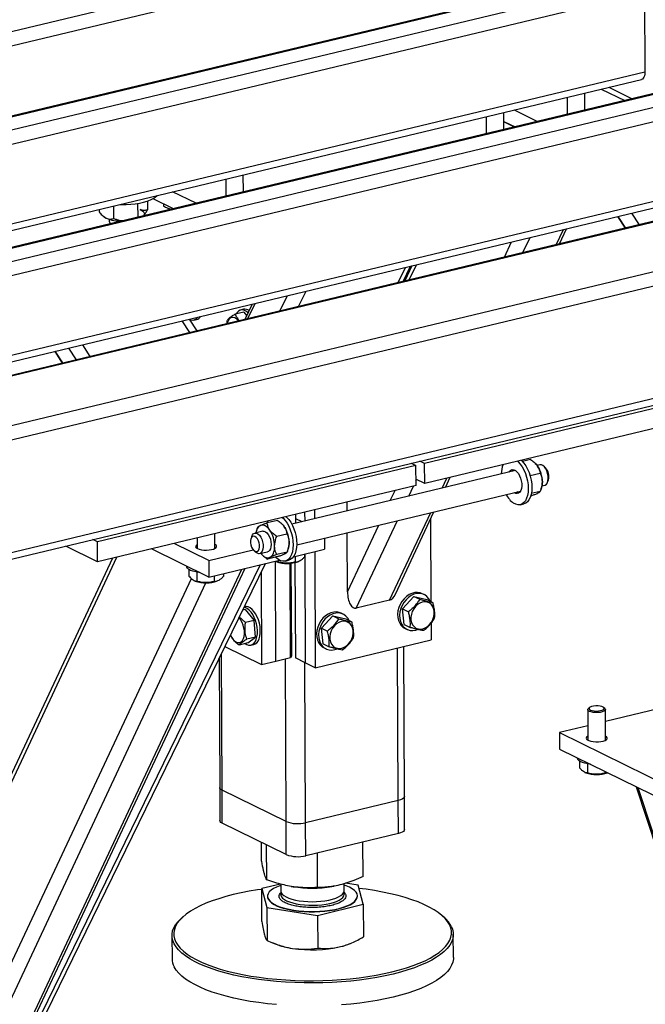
# Model space of a CAD drawing. Header units: millimetres. Extents: x 5 to 589, y 5 to 415.
# Tile 76 of 115: x 454 to 464, y 287 to 303. Entities that reach past the tile are written whole.
import ezdxf

# ---------------------------------------------------------------- set-up
doc = ezdxf.new("R2010")
doc.units = ezdxf.units.MM
doc.layers.add('TRAIT-FORT', color=4, linetype='Continuous', lineweight=25)

msp = doc.modelspace()

# ---------------------------------------------------------------- linework, layer by layer
at = {"layer": 'TRAIT-FORT', "color": 4, "linetype": 'Continuous', "lineweight": 25}
for p, q in [((461.95244, 304.71322), (441.49633, 299.80937)), ((462.05055, 304.5043), (441.71476, 299.6293)), ((463.81229, 303.78671), (443.35617, 298.88285)), ((463.85153, 303.78112), (443.39541, 298.87727)), ((464.1437, 303.63772), (443.68758, 298.73387)), ((464.2418, 303.4288), (443.90601, 298.55379)), ((464.2418, 303.4288), (464.24756, 302.13985)), ((466.73395, 302.3527), (446.27784, 297.44885)), ((466.7732, 302.34712), (446.31708, 297.44326)), ((464.24756, 302.13985), (445.67227, 297.68688)), ((467.06537, 302.20372), (446.60925, 297.29986)), ((445.81619, 297.61625), (464.19014, 302.02095)), ((467.16347, 301.9948), (446.82768, 297.11979)), ((463.27063, 301.52246), (463.26939, 301.80022)), ((463.53762, 301.86452), (463.91824, 301.6777)), ((463.65794, 301.89337), (464.03857, 301.70655)), ((462.98398, 301.7318), (462.98522, 301.45404)), ((461.95392, 301.20681), (461.95268, 301.48457)), ((462.12208, 301.52518), (462.50271, 301.33836)), ((461.66727, 301.41615), (461.66851, 301.13839)), ((461.95332, 301.34007), (462.13594, 301.25044)), ((462.1265, 301.24818), (461.95335, 301.33316)), ((461.97277, 301.33052), (461.97281, 301.32362)), ((469.75479, 300.98676), (449.01652, 296.01527)), ((469.65861, 300.9787), (449.03421, 296.03451)), ((472.4574, 300.82832), (448.52139, 295.09025)), ((472.69658, 300.65322), (448.47842, 294.84751)), ((467.16923, 300.70585), (448.59394, 296.25288)), ((448.73786, 296.18224), (467.11181, 300.58694)), ((457.72162, 300.19222), (457.72038, 300.46998)), ((457.43497, 300.40156), (457.43621, 300.1238)), ((456.95369, 300.00812), (456.57306, 300.19494)), ((456.00399, 300.00772), (456.00501, 299.7807)), ((456.16297, 300.04491), (456.1636, 299.90202)), ((456.58692, 299.9202), (456.25412, 300.08354)), ((456.42376, 300.00028), (456.42393, 299.96221)), ((455.37655, 299.90811), (455.37673, 299.86883)), ((455.61068, 299.96423), (455.61158, 299.76091)), ((456.47374, 299.93838), (456.49368, 299.93008)), ((464.15645, 299.6597), (464.0337, 299.84905)), ((455.43957, 299.80166), (455.45117, 299.7916)), ((455.54221, 299.74728), (455.54235, 299.7164)), ((455.5581, 299.6881), (455.57123, 299.67671)), ((463.8038, 299.79393), (463.92655, 299.60458)), ((463.93615, 299.60688), (463.8134, 299.79623)), ((462.80594, 299.33594), (462.92145, 299.58241)), ((462.85927, 299.34873), (462.97478, 299.59519)), ((461.96411, 299.13414), (462.07962, 299.3806)), ((462.26515, 299.2063), (462.38066, 299.45277)), ((460.23676, 298.72005), (460.35756, 298.96778)), ((460.31606, 298.73906), (460.43686, 298.98679)), ((460.46111, 298.9926), (460.3456, 298.74614)), ((460.41781, 298.76345), (460.53332, 299.00991)), ((460.44905, 298.96687), (460.43137, 298.97555)), ((472.70474, 298.82721), (448.48658, 293.0215)), ((460.39728, 298.8564), (460.3701, 298.84988)), ((448.51329, 292.92277), (472.56317, 298.68814)), ((458.62031, 298.33254), (458.74111, 298.58027)), ((457.79251, 298.1341), (457.9133, 298.38183)), ((458.31642, 298.25969), (458.43721, 298.50742)), ((457.72996, 298.24012), (457.58899, 298.20632)), ((457.72456, 298.28582), (457.67753, 298.27454)), ((457.72996, 298.24012), (457.77507, 298.18661)), ((457.86456, 298.37014), (457.74376, 298.12241)), ((456.85021, 297.9082), (456.72746, 298.09755)), ((456.96956, 297.93681), (456.84681, 298.12616)), ((456.9151, 298.10943), (456.96213, 298.1207)), ((454.65641, 297.60107), (454.77916, 297.41172)), ((454.78876, 297.41402), (454.66601, 297.60337)), ((455.00906, 297.46683), (454.88631, 297.65618)), ((455.23375, 297.5207), (455.111, 297.71005)), ((465.83973, 297.0202), (460.66692, 295.78015)), ((465.84117, 296.69797), (460.66836, 295.45791)), ((460.66692, 295.78015), (460.59005, 295.81787)), ((462.38989, 295.84304), (462.25743, 295.81128)), ((460.52584, 295.74633), (455.35303, 294.50627)), ((462.14526, 295.66579), (458.50885, 294.79406)), ((460.44898, 295.78405), (460.52584, 295.74633)), ((460.52728, 295.42409), (460.52584, 295.74633)), ((460.66836, 295.45791), (460.66692, 295.78015)), ((462.46513, 295.78305), (462.45865, 295.78913)), ((462.53863, 295.7601), (462.49482, 295.74959)), ((462.63251, 295.70904), (462.60346, 295.73632)), ((460.66836, 295.45791), (460.52682, 295.52738)), ((460.52695, 295.49751), (460.53831, 295.52174)), ((460.95177, 295.37968), (461.02894, 295.54435)), ((461.00509, 295.39247), (461.08226, 295.55714)), ((462.54475, 295.62007), (462.38181, 295.58101)), ((462.66556, 295.47727), (462.67908, 295.51476)), ((460.52728, 295.42409), (455.35447, 294.18404)), ((460.10993, 295.17788), (460.18711, 295.34254)), ((460.41097, 295.25004), (460.48815, 295.41471)), ((462.55282, 295.34343), (462.56345, 295.3729)), ((462.57475, 295.41618), (462.61856, 295.42669)), ((458.58878, 294.46065), (462.22518, 295.33238)), ((462.12184, 295.3045), (462.11844, 295.3068)), ((462.18063, 295.31859), (462.17722, 295.32089)), ((462.20595, 295.30684), (462.18063, 295.31859)), ((462.39252, 295.2539), (462.39113, 295.25357)), ((462.54606, 295.3255), (462.40047, 295.2906)), ((458.8795, 295.02908), (458.88016, 294.88307)), ((459.40919, 295.00989), (459.40854, 295.1559)), ((462.22177, 295.11121), (462.28055, 295.1253)), ((458.57578, 294.8101), (458.57513, 294.95611)), ((458.67605, 294.83414), (458.57545, 294.88351)), ((458.71772, 294.99029), (458.71837, 294.84428)), ((460.09828, 293.55859), (460.76561, 294.98249)), ((460.19126, 293.65599), (460.81894, 294.99527)), ((460.76322, 294.8764), (460.7692, 293.53786)), ((457.94884, 294.72731), (457.9382, 294.69784)), ((457.94853, 294.72561), (457.95559, 294.74523)), ((458.27515, 294.85663), (458.10914, 294.81683)), ((458.35039, 294.79665), (458.34392, 294.80272)), ((459.41507, 293.69524), (459.92378, 294.78068)), ((459.55748, 293.42895), (460.22482, 294.85285)), ((455.35303, 294.50627), (455.27617, 294.544)), ((456.973, 294.57204), (456.97378, 294.39855)), ((457.25949, 294.39983), (457.25841, 294.64046)), ((457.85961, 294.5991), (457.84608, 294.56161)), ((458.03593, 294.68068), (457.90661, 294.64968)), ((458.43001, 294.63366), (458.26399, 294.59386)), ((459.04037, 294.5689), (459.04119, 294.38698)), ((459.41507, 293.69524), (459.41077, 294.6577)), ((455.35447, 294.18404), (454.83604, 294.43849)), ((455.35447, 294.18404), (455.35303, 294.50627)), ((457.16016, 293.93605), (456.22818, 294.39349)), ((457.15897, 294.20458), (456.59495, 294.48141)), ((457.15897, 294.20458), (457.88263, 294.37806)), ((458.43808, 294.35702), (458.44872, 294.38649)), ((458.53666, 294.26603), (459.04119, 294.38698)), ((450.4499, 283.12597), (455.66766, 294.25912)), ((455.59545, 294.24181), (450.49666, 283.3625)), ((457.89266, 294.36733), (457.92171, 294.34005)), ((457.98654, 294.31627), (458.11586, 294.34727)), ((458.03653, 294.28768), (458.04301, 294.2816)), ((458.27778, 294.26749), (458.11177, 294.22769)), ((458.43133, 294.33909), (458.26531, 294.2993)), ((458.56454, 294.27272), (458.56496, 294.17955)), ((458.71531, 294.30886), (458.71553, 294.26094)), ((458.72076, 294.31016), (458.72865, 292.54238)), ((458.88254, 294.34895), (458.89097, 292.46272)), ((451.14607, 280.08833), (457.6963, 294.06458)), ((451.23905, 280.18573), (457.74963, 294.07736)), ((451.97156, 281.62585), (458.08182, 294.157)), ((452.22228, 282.28366), (458.00253, 294.13799)), ((456.80363, 294.11104), (456.80365, 294.10791)), ((456.838, 294.05941), (456.83848, 293.95135)), ((457.15897, 294.20458), (457.16016, 293.93605)), ((457.16016, 293.93605), (458.30667, 294.2109)), ((458.24305, 294.19217), (458.25643, 294.1866)), ((458.25172, 292.57034), (458.24448, 294.19157)), ((458.28469, 294.20563), (458.28479, 294.18258)), ((458.40094, 294.19526), (458.45972, 294.20935)), ((458.48685, 292.62671), (458.48, 294.15985)), ((458.49468, 294.16107), (458.50141, 292.65392)), ((458.55942, 294.17102), (458.56634, 292.62205)), ((458.61498, 294.1882), (458.62617, 294.19298)), ((450.46286, 280.22497), (456.8772, 293.91126)), ((456.96742, 294.01449), (456.96808, 293.86693)), ((457.24782, 293.95707), (457.24824, 293.8639)), ((457.3986, 293.99321), (457.39881, 293.94529)), ((458.00991, 294.00953), (458.01659, 292.51398)), ((450.60527, 279.95868), (457.11221, 293.84255)), ((456.92634, 293.87652), (456.93971, 293.87095)), ((457.29827, 293.87255), (457.30946, 293.87733)), ((460.49023, 293.62185), (460.30686, 293.41876)), ((460.49023, 293.62185), (460.58755, 293.57408)), ((460.49023, 293.62185), (460.70327, 293.57022)), ((460.65838, 293.64927), (460.62591, 293.6652)), ((457.74615, 293.45227), (457.73714, 293.45011)), ((460.09828, 293.55859), (459.55748, 293.42895)), ((460.30686, 293.41876), (460.40418, 293.37099)), ((460.33653, 293.16405), (460.30686, 293.41876)), ((460.70327, 293.57022), (460.80059, 293.52246)), ((457.75155, 293.40657), (457.71119, 293.39689)), ((457.75155, 293.40657), (457.89876, 293.23196)), ((459.17352, 293.3062), (458.99015, 293.10311)), ((459.17352, 293.3062), (459.27083, 293.25843)), ((459.17352, 293.3062), (459.38656, 293.25457)), ((459.34166, 293.33362), (459.3092, 293.34955)), ((457.89876, 293.23196), (457.75779, 293.19816)), ((457.9196, 292.96076), (457.89876, 293.23196)), ((458.99015, 293.10311), (459.08746, 293.05534)), ((459.01982, 292.8484), (458.99015, 293.10311)), ((459.38656, 293.25457), (459.48387, 293.20681)), ((460.33653, 293.16405), (460.43385, 293.11628)), ((460.34896, 293.10093), (460.38143, 293.085)), ((460.77078, 293.18431), (460.77199, 292.91365)), ((457.9196, 292.96076), (457.77863, 292.92696)), ((457.79323, 292.86417), (457.9196, 292.96076)), ((457.42279, 292.80543), (458.01659, 292.51398)), ((457.79323, 292.86417), (457.65227, 292.83037)), ((457.84566, 292.82974), (457.89268, 292.84101)), ((458.89097, 292.46272), (460.77199, 292.91365)), ((459.01982, 292.8484), (459.11713, 292.80063)), ((459.03225, 292.78528), (459.06471, 292.76935)), ((460.23903, 290.30481), (460.22796, 292.78323)), ((460.33775, 290.36956), (460.32686, 292.80694)), ((457.37744, 290.47257), (457.36753, 292.6921)), ((458.25172, 292.57034), (458.48685, 292.62671)), ((458.50141, 292.65392), (458.48685, 292.62671)), ((458.72865, 292.54238), (458.56634, 292.62205)), ((457.32762, 292.61026), (457.33698, 290.51665)), ((458.01659, 292.51398), (458.25172, 292.57034)), ((458.41626, 289.96271), (458.40445, 292.60696)), ((458.73421, 289.94406), (458.72259, 292.54536)), ((458.89097, 292.46272), (458.72865, 292.54238)), ((464.63595, 291.83492), (463.60465, 291.58769)), ((463.31807, 291.7805), (463.32029, 291.28358)), ((463.34632, 291.81467), (463.32776, 291.79827)), ((463.59394, 291.79946), (463.57523, 291.81569)), ((463.606, 291.28485), (463.60378, 291.78177)), ((463.31924, 291.51927), (462.85622, 291.40827)), ((462.85622, 291.40827), (466.42715, 289.6556)), ((462.85622, 291.40827), (462.85742, 291.13974)), ((462.85742, 291.13974), (466.42835, 289.38707)), ((463.15015, 290.99607), (463.15016, 290.99294)), ((463.18452, 290.94444), (463.185, 290.83638)), ((463.31393, 290.89952), (463.31459, 290.75195)), ((463.27285, 290.76154), (463.28623, 290.75597)), ((463.59462, 290.77791), (463.59475, 290.74892)), ((457.33698, 290.51665), (457.33938, 289.97958)), ((458.41626, 289.96271), (457.37744, 290.47257)), ((457.37984, 289.93551), (457.37744, 290.47257)), ((464.10592, 290.52696), (465.68949, 285.68903)), ((465.72313, 285.67252), (464.13956, 290.51045)), ((460.23903, 290.30481), (458.73421, 289.94406)), ((460.24143, 289.76775), (460.23903, 290.30481)), ((460.34015, 289.8325), (460.33775, 290.36956)), ((458.41866, 289.42564), (457.37984, 289.93551)), ((458.41866, 289.42564), (458.41626, 289.96271)), ((458.73661, 289.407), (458.73421, 289.94406)), ((460.24143, 289.76775), (458.73661, 289.407)), ((458.0186, 289.32427), (458.01726, 289.62266)), ((458.10259, 289.01606), (458.10006, 289.58202)), ((459.66725, 289.07192), (459.66476, 289.6295)), ((458.92691, 288.88989), (458.9244, 289.45202)), ((458.32491, 288.94699), (458.02062, 288.87216)), ((458.32976, 288.94565), (458.33026, 288.83405)), ((459.35882, 288.83865), (459.35831, 288.95208)), ((459.58528, 288.92803), (459.38402, 288.95883)), ((458.02062, 288.87216), (458.10461, 288.56396)), ((458.023, 288.3393), (458.02062, 288.87216)), ((458.50057, 288.90908), (458.52919, 288.90446)), ((459.15927, 288.90728), (459.19233, 288.91292)), ((459.66927, 288.61982), (459.58528, 288.92803)), ((458.11478, 288.7481), (458.11481, 288.74273)), ((458.92893, 288.43778), (459.66927, 288.61982)), ((459.57508, 288.74925), (459.57505, 288.75462)), ((459.66927, 288.61982), (459.67165, 288.08695)), ((458.10461, 288.56396), (458.92893, 288.43778)), ((458.10461, 288.56396), (458.10699, 288.03109)), ((456.74355, 288.41791), (456.71704, 288.39449)), ((458.92893, 288.43778), (458.93131, 287.90491)), ((460.9759, 288.41351), (460.94918, 288.4367)), ((456.56205, 288.1101), (456.56373, 287.73416)), ((458.16768, 288.00474), (458.23783, 287.97553)), ((459.45892, 287.98099), (459.48288, 287.99122)), ((461.13511, 287.75458), (461.13343, 288.13052))]:
    msp.add_line(p, q, dxfattribs=at)
at = {"layer": 'TRAIT-FORT', "color": 4, "linetype": 'Continuous', "lineweight": 25, "flags": 128}
for points in [[(464.24756, 302.13985), (464.24583, 302.10934), (464.24042, 302.08184), (464.23155, 302.0584), (464.21955, 302.03993), (464.20488, 302.02713), (464.19014, 302.02095)], [(455.71841, 299.99006), (455.74072, 299.98962), (455.81705, 299.99038), (455.89251, 299.99461), (455.96576, 300.00223), (456.0355, 300.01311), (456.10048, 300.02704), (456.15955, 300.04379), (456.21164, 300.06306), (456.25583, 300.08449), (456.29133, 300.10771), (456.3175, 300.1323), (456.31893, 300.13402)], [(456.0464, 299.90613), (456.07059, 299.89333), (456.08964, 299.87954), (456.10322, 299.86499), (456.11112, 299.84995), (456.11318, 299.83465), (456.10938, 299.81938), (456.09977, 299.80438), (456.09874, 299.80317)], [(455.49438, 299.76502), (455.47019, 299.77782), (455.45117, 299.7916)], [(457.79659, 298.23076), (457.79516, 298.23209), (457.76356, 298.25647), (457.73156, 298.27161), (457.70017, 298.27702), (457.67041, 298.27252), (457.64324, 298.25827), (457.61952, 298.23472), (457.60363, 298.20984)], [(457.64145, 298.09788), (457.63633, 298.10416), (457.61006, 298.13021), (457.58274, 298.14749), (457.55557, 298.15524), (457.52975, 298.15312), (457.50639, 298.14122), (457.48652, 298.12007), (457.471, 298.09059), (457.46062, 298.05453)], [(462.17512, 295.81912), (462.18681, 295.8088), (462.22098, 295.7719), (462.25271, 295.72722), (462.28115, 295.67596), (462.30551, 295.61953), (462.32514, 295.55947), (462.3395, 295.49741), (462.34819, 295.43505), (462.35098, 295.37408), (462.34779, 295.31618), (462.33871, 295.26291), (462.32399, 295.21574), (462.30403, 295.17595), (462.27937, 295.14462), (462.25069, 295.12262), (462.21877, 295.11053), (462.18447, 295.1087), (462.14874, 295.11716), (462.11255, 295.1357)], [(462.2339, 295.83321), (462.24559, 295.82289), (462.27976, 295.786), (462.31149, 295.74131), (462.33993, 295.69006), (462.3643, 295.63363), (462.38392, 295.57356), (462.39828, 295.5115), (462.40697, 295.44914), (462.40976, 295.38817), (462.40657, 295.33027), (462.3975, 295.277), (462.38278, 295.22983), (462.36281, 295.19004), (462.33816, 295.15872), (462.30947, 295.13671), (462.28055, 295.1253)], [(462.03852, 295.64021), (462.0496, 295.65707), (462.06911, 295.67422), (462.09176, 295.68195), (462.11642, 295.67987), (462.14186, 295.66809), (462.16679, 295.64719), (462.18997, 295.61822), (462.21024, 295.58263), (462.22658, 295.54222), (462.23817, 295.499), (462.24442, 295.45514), (462.24503, 295.41285), (462.23997, 295.37424), (462.22948, 295.34124), (462.2141, 295.31552), (462.1946, 295.29837), (462.17194, 295.29064), (462.14728, 295.29272), (462.12184, 295.3045)], [(462.0973, 295.6543), (462.10838, 295.67116), (462.11653, 295.67984)], [(462.46513, 295.78305), (462.48372, 295.76348), (462.50187, 295.73984)], [(462.61856, 295.42669), (462.62614, 295.42917), (462.64578, 295.44322), (462.66121, 295.4667), (462.67144, 295.49814), (462.67583, 295.53557), (462.67412, 295.57663), (462.66641, 295.61874), (462.65317, 295.65926), (462.63525, 295.69564), (462.61378, 295.7256), (462.59008, 295.74725), (462.56567, 295.75923), (462.54207, 295.76079), (462.53863, 295.7601)], [(458.35429, 294.90317), (458.36599, 294.89285), (458.40015, 294.85595), (458.43188, 294.81127), (458.46032, 294.76001), (458.48469, 294.70358), (458.50431, 294.64352), (458.51867, 294.58146), (458.52736, 294.5191), (458.53015, 294.45813), (458.52696, 294.40023), (458.51789, 294.34696), (458.50317, 294.29979), (458.48321, 294.26), (458.45855, 294.22867), (458.42987, 294.20667), (458.39794, 294.19458), (458.36365, 294.19275), (458.32792, 294.20121), (458.29173, 294.21975)], [(458.41307, 294.91726), (458.42477, 294.90694), (458.45893, 294.87005), (458.49067, 294.82536), (458.5191, 294.77411), (458.54347, 294.71768), (458.5631, 294.65761), (458.57745, 294.59555), (458.58614, 294.53319), (458.58893, 294.47222), (458.58575, 294.41432), (458.57667, 294.36105), (458.56195, 294.31388), (458.54199, 294.27409), (458.51733, 294.24277), (458.48865, 294.22076), (458.45972, 294.20935)], [(458.15201, 294.69706), (458.13385, 294.7207), (458.11471, 294.7408), (458.09489, 294.75702), (458.07476, 294.76908), (458.05464, 294.77678), (458.03489, 294.77998), (458.01583, 294.77863), (457.99781, 294.77275)], [(458.11053, 294.81717), (458.11888, 294.8409), (458.12156, 294.84738)], [(458.35039, 294.79665), (458.36898, 294.77707), (458.38714, 294.75343)], [(457.91185, 294.35368), (457.9324, 294.34848), (457.95125, 294.35348), (457.96686, 294.3683), (457.97797, 294.39171), (457.98368, 294.42184), (457.98353, 294.45624), (457.97752, 294.49211), (457.96615, 294.52656), (457.95034, 294.5568), (457.93137, 294.58037), (457.91077, 294.59536), (457.89021, 294.60057), (457.87136, 294.59556), (457.85575, 294.58075), (457.84464, 294.55733), (457.83893, 294.52721), (457.83909, 294.49281), (457.84509, 294.45694), (457.85646, 294.42248), (457.87227, 294.39225), (457.89125, 294.36868), (457.91185, 294.35368)], [(457.85961, 294.5991), (457.87108, 294.62251), (457.88875, 294.64142), (457.91006, 294.65038), (457.93366, 294.64882), (457.95807, 294.63683), (457.98176, 294.61519), (458.00324, 294.58523), (458.02116, 294.54885), (458.03439, 294.50833), (458.0421, 294.46622), (458.04382, 294.42516), (458.03942, 294.38773), (458.02919, 294.35629), (458.01377, 294.33281), (457.99412, 294.31876), (457.97149, 294.31503), (457.9473, 294.32186), (457.9473, 294.32186)], [(458.03593, 294.68068), (458.05694, 294.6812), (458.08129, 294.67178), (458.10531, 294.65244), (458.12747, 294.6244), (458.1464, 294.58943), (458.16089, 294.54971), (458.17005, 294.50775), (458.17329, 294.46618)], [(456.97349, 294.46328), (456.95867, 294.45379), (456.94698, 294.43962), (456.94594, 294.42495), (456.95562, 294.41069), (456.97541, 294.39774)], [(456.97541, 294.39774), (457.00406, 294.38691), (457.03978, 294.37889), (457.08032, 294.37418), (457.12312, 294.37307), (457.16552, 294.37564), (457.20483, 294.38173), (457.23859, 294.39094), (457.26468, 294.4027), (457.28145, 294.41628), (457.28787, 294.43082), (457.28351, 294.4454), (457.26866, 294.45912), (457.2592, 294.46456)], [(458.17329, 294.46618), (458.1704, 294.42761), (458.16159, 294.39447), (458.14738, 294.36884), (458.12869, 294.35233), (458.11586, 294.34727)], [(458.15398, 294.25521), (458.17067, 294.26552), (458.18574, 294.28008), (458.19892, 294.29864), (458.21001, 294.32088), (458.21879, 294.34643), (458.22514, 294.37485), (458.22892, 294.40565), (458.2301, 294.4383)], [(457.9473, 294.32186), (457.92305, 294.33881), (457.92171, 294.34005)], [(458.00683, 294.32114), (458.01794, 294.30726), (458.03709, 294.28716), (458.0569, 294.27094), (458.07704, 294.25888), (458.09715, 294.25118), (458.11691, 294.24798), (458.13596, 294.24933), (458.15398, 294.25521)], [(458.29173, 294.21975), (458.25606, 294.24784), (458.24418, 294.2595)], [(456.94741, 294.01848), (456.90301, 294.03015), (456.86552, 294.04437), (456.83614, 294.06067), (456.81582, 294.07854), (456.80521, 294.0974), (456.80365, 294.10791)], [(457.0145, 294.00755), (456.99729, 294.00972), (456.94741, 294.01848)], [(460.62591, 293.6652), (460.59593, 293.67687), (460.55227, 293.68449), (460.50652, 293.68242), (460.46015, 293.67073), (460.41467, 293.6498), (460.37152, 293.62029), (460.3321, 293.58316), (460.29767, 293.5396), (460.26934, 293.491), (460.24802, 293.43894)], [(460.75531, 293.54468), (460.73346, 293.58389), (460.70398, 293.61791), (460.66858, 293.64387), (460.6284, 293.66093), (460.58473, 293.66855), (460.53898, 293.66649), (460.49262, 293.6548), (460.44713, 293.63387), (460.40398, 293.60436), (460.36456, 293.56723), (460.33013, 293.52366), (460.3018, 293.47507), (460.28048, 293.42301)], [(457.75045, 292.85391), (457.77564, 292.83905), (457.80747, 292.82874), (457.83816, 292.82828), (457.86675, 292.83769), (457.8923, 292.85667), (457.91399, 292.88461), (457.93114, 292.9206), (457.94318, 292.9635), (457.94973, 293.01192), (457.95059, 293.06431), (457.94571, 293.11899), (457.93527, 293.17419), (457.91959, 293.22814), (457.89918, 293.27911), (457.87469, 293.32546), (457.84692, 293.3657), (457.81675, 293.39854), (457.78516, 293.42292), (457.75315, 293.43806), (457.73347, 293.44259)], [(457.89268, 292.84101), (457.91377, 292.84896), (457.93932, 292.86794), (457.96102, 292.89588), (457.97816, 292.93188), (457.99021, 292.97478), (457.99676, 293.0232), (457.99761, 293.07559), (457.99274, 293.13026), (457.9823, 293.18546), (457.96662, 293.23942), (457.94621, 293.29039), (457.92172, 293.33674), (457.89395, 293.37698), (457.86378, 293.40982), (457.83218, 293.43419), (457.80018, 293.44933), (457.76879, 293.45474), (457.74615, 293.45227)], [(460.24802, 293.43894), (460.23439, 293.38508), (460.2289, 293.33116), (460.23172, 293.2789), (460.24276, 293.23), (460.26166, 293.18601), (460.28782, 293.14836), (460.32039, 293.11825), (460.34896, 293.10093)], [(460.28048, 293.42301), (460.26686, 293.36915), (460.26137, 293.31523), (460.26418, 293.26297), (460.27522, 293.21406), (460.29412, 293.17008), (460.32028, 293.13242), (460.35285, 293.10231), (460.3908, 293.08071), (460.43289, 293.06832), (460.47778, 293.06553), (460.52402, 293.07244), (460.55387, 293.08194)], [(460.44523, 293.23942), (460.45442, 293.19742), (460.47144, 293.16041), (460.49554, 293.12999), (460.52567, 293.1075), (460.56051, 293.09391), (460.59855, 293.08983), (460.63811, 293.09544), (460.67748, 293.11048), (460.71492, 293.1343), (460.74881, 293.16586), (460.77765, 293.20378), (460.8002, 293.2464), (460.81546, 293.29186), (460.82277, 293.33817), (460.82181, 293.38331), (460.81263, 293.42531), (460.79561, 293.46233), (460.77151, 293.49275), (460.74138, 293.51524), (460.70653, 293.52882), (460.66849, 293.5329), (460.62893, 293.5273), (460.58957, 293.51226), (460.55212, 293.48844), (460.51824, 293.45688), (460.48939, 293.41896), (460.46684, 293.37634), (460.45158, 293.33088), (460.44427, 293.28456), (460.44523, 293.23942)], [(457.51388, 292.99224), (457.53359, 292.9549), (457.55768, 292.92121), (457.58396, 292.89516), (457.61127, 292.87788), (457.63844, 292.87014), (457.66427, 292.87226), (457.68763, 292.88415), (457.7075, 292.9053), (457.72301, 292.93478), (457.73349, 292.9713), (457.73847, 293.01327), (457.73775, 293.05885), (457.73134, 293.10605), (457.71954, 293.15281), (457.70285, 293.19708), (457.68201, 293.23693), (457.65793, 293.27061), (457.65259, 293.27672)], [(459.3092, 293.34955), (459.27922, 293.36122), (459.23555, 293.36884), (459.1898, 293.36677), (459.14344, 293.35508), (459.09795, 293.33415), (459.0548, 293.30464), (459.01538, 293.26751), (458.98095, 293.22395), (458.95262, 293.17535), (458.9313, 293.12329)], [(459.4386, 293.22903), (459.41675, 293.26824), (459.38726, 293.30226), (459.35186, 293.32822), (459.31168, 293.34528), (459.26802, 293.3529), (459.22227, 293.35084), (459.1759, 293.33915), (459.13042, 293.31821), (459.08727, 293.28871), (459.04785, 293.25158), (459.01342, 293.20801), (458.98509, 293.15942), (458.96377, 293.10736)], [(458.9313, 293.12329), (458.91768, 293.06943), (458.91219, 293.01551), (458.91501, 292.96325), (458.92604, 292.91435), (458.94494, 292.87036), (458.9711, 292.83271), (459.00367, 292.8026), (459.03225, 292.78528)], [(458.96377, 293.10736), (458.95014, 293.0535), (458.94465, 292.99957), (458.94747, 292.94732), (458.95851, 292.89841), (458.97741, 292.85443), (459.00356, 292.81677), (459.03614, 292.78666), (459.07408, 292.76506), (459.11617, 292.75267), (459.16106, 292.74988), (459.20731, 292.75679), (459.23715, 292.76629)], [(459.12851, 292.92377), (459.1377, 292.88177), (459.15472, 292.84476), (459.17882, 292.81434), (459.20895, 292.79184), (459.2438, 292.77826), (459.28183, 292.77418), (459.3214, 292.77979), (459.36076, 292.79483), (459.39821, 292.81865), (459.43209, 292.85021), (459.46094, 292.88813), (459.48349, 292.93075), (459.49875, 292.97621), (459.50606, 293.02252), (459.5051, 293.06766), (459.49591, 293.10966), (459.47889, 293.14668), (459.45479, 293.1771), (459.42466, 293.19959), (459.38981, 293.21317), (459.35178, 293.21725), (459.31221, 293.21165), (459.27285, 293.19661), (459.23541, 293.17279), (459.20152, 293.14123), (459.17268, 293.10331), (459.15013, 293.06069), (459.13486, 293.01523), (459.12755, 292.96891), (459.12851, 292.92377)], [(463.56979, 291.81975), (463.54822, 291.82978), (463.51888, 291.83715), (463.48438, 291.84121), (463.4478, 291.84161), (463.41237, 291.8383), (463.38125, 291.83158), (463.3572, 291.82206), (463.34236, 291.81056), (463.33805, 291.79812), (463.34465, 291.78585), (463.36157, 291.77482), (463.38732, 291.76603), (463.41959, 291.76025), (463.45554, 291.75799), (463.49195, 291.75946), (463.5256, 291.76453), (463.5535, 291.77274), (463.57316, 291.78337), (463.58285, 291.79547), (463.58169, 291.80797), (463.56979, 291.81975)], [(463.59394, 291.79946), (463.60073, 291.79173), (463.60347, 291.77848), (463.59565, 291.76544), (463.57783, 291.75355), (463.55134, 291.74372), (463.51815, 291.73665), (463.48071, 291.73289), (463.44181, 291.73271), (463.40432, 291.73612), (463.37103, 291.74286), (463.34441, 291.75245), (463.32643, 291.76416), (463.31843, 291.77713), (463.32099, 291.7904), (463.32776, 291.79827)], [(463.32, 291.3483), (463.31482, 291.34543), (463.29804, 291.33185), (463.29163, 291.31731), (463.29598, 291.30273), (463.31083, 291.28902), (463.33525, 291.27703), (463.36768, 291.26754), (463.40611, 291.26112), (463.44812, 291.25819), (463.49106, 291.25893), (463.53223, 291.26329), (463.56906, 291.271), (463.59922, 291.28157), (463.62082, 291.29434), (463.63251, 291.30851), (463.63355, 291.32319), (463.62387, 291.33745), (463.60408, 291.3504), (463.60408, 291.3504)], [(463.36101, 290.89257), (463.31827, 290.89874), (463.27094, 290.90899), (463.22983, 290.92199), (463.19626, 290.93731), (463.17131, 290.95447), (463.15578, 290.97291), (463.15018, 290.99203), (463.15016, 290.99294)], [(457.37744, 290.47257), (457.35572, 290.48587), (457.34207, 290.5004), (457.337, 290.51558), (457.33698, 290.51665)], [(457.37744, 290.47257), (457.35572, 290.48587), (457.34207, 290.5004), (457.337, 290.51558), (457.33698, 290.51665)], [(460.33775, 290.36956), (460.33401, 290.35536), (460.32165, 290.3406), (460.30113, 290.32692), (460.27323, 290.31483), (460.23903, 290.30481)], [(460.33775, 290.36956), (460.33401, 290.35536), (460.32165, 290.3406), (460.30113, 290.32692), (460.27323, 290.31483), (460.23903, 290.30481)], [(457.37984, 289.93551), (457.35812, 289.94881), (457.34447, 289.96333), (457.3394, 289.97852), (457.33938, 289.97958)], [(460.34015, 289.8325), (460.33641, 289.8183), (460.32405, 289.80354), (460.30353, 289.78985), (460.27563, 289.77777), (460.24143, 289.76775)], [(458.02066, 288.86122), (457.95307, 288.85142), (457.81666, 288.8289), (457.68484, 288.80333), (457.55823, 288.77483), (457.43737, 288.74352), (457.32281, 288.70955), (457.21505, 288.67307), (457.11459, 288.63424), (457.02188, 288.59324), (456.93731, 288.55024), (456.86128, 288.50545), (456.79411, 288.45905), (456.73612, 288.41126), (456.68756, 288.36229), (456.64865, 288.31236), (456.61956, 288.26169), (456.60042, 288.21051), (456.59132, 288.15905), (456.59229, 288.10754), (456.60334, 288.0562), (456.62441, 288.00527), (456.6554, 287.95497), (456.69619, 287.90553), (456.74659, 287.85717), (456.80638, 287.8101), (456.87527, 287.76454), (456.95298, 287.72069), (457.03915, 287.67874), (457.1334, 287.63889), (457.2353, 287.60131), (457.34441, 287.56616), (457.46023, 287.53361), (457.58224, 287.5038), (457.70991, 287.47686), (457.84265, 287.45292), (457.97989, 287.43207), (458.121, 287.41442), (458.26536, 287.40005), (458.41231, 287.38901), (458.56121, 287.38135), (458.71139, 287.37712), (458.86218, 287.37633), (459.01291, 287.37897), (459.16289, 287.38505), (459.31147, 287.39454), (459.45797, 287.40738), (459.60175, 287.42353), (459.74216, 287.44291), (459.87858, 287.46544), (460.01039, 287.49101), (460.13701, 287.51951), (460.25787, 287.55081), (460.37243, 287.58478), (460.48018, 287.62126), (460.58064, 287.66009), (460.67336, 287.70109), (460.75793, 287.74409), (460.83396, 287.78889), (460.90112, 287.83528), (460.95911, 287.88307), (461.00767, 287.93204), (461.04658, 287.98197), (461.07568, 288.03264), (461.09482, 288.08382), (461.10392, 288.13528), (461.10295, 288.1868), (461.0919, 288.23814), (461.07083, 288.28907), (461.07083, 288.28907)], [(458.32985, 288.92608), (458.31414, 288.92051), (458.25856, 288.89764), (458.21122, 288.87273), (458.17278, 288.84611), (458.14377, 288.81816), (458.1246, 288.78927), (458.11554, 288.75985), (458.11672, 288.73031), (458.12813, 288.70107), (458.1496, 288.67253), (458.18083, 288.6451), (458.22138, 288.61916), (458.27068, 288.59508), (458.32804, 288.57319), (458.39267, 288.5538), (458.46363, 288.53718), (458.53996, 288.52358)], [(458.33026, 288.83405), (458.33039, 288.8303), (458.33704, 288.80593), (458.35356, 288.78214), (458.37963, 288.75942), (458.41476, 288.73819), (458.45825, 288.71887), (458.50926, 288.70184), (458.56679, 288.68742), (458.62973, 288.67591)], [(458.33748, 288.80502), (458.33224, 288.79055), (458.33138, 288.76604), (458.34051, 288.74177), (458.35946, 288.71821), (458.38785, 288.69582), (458.42514, 288.67503), (458.47059, 288.65625), (458.52333, 288.63984), (458.58233, 288.62613), (458.64643, 288.61537), (458.7144, 288.60779), (458.7849, 288.60352), (458.85657, 288.60265), (458.92801, 288.60521), (458.99783, 288.61112), (459.06468, 288.62029), (459.12724, 288.63254), (459.18431, 288.64762), (459.23476, 288.66524), (459.27763, 288.68506), (459.31207, 288.70669)], [(458.53996, 288.52358), (458.62056, 288.51316), (458.70431, 288.5061), (458.79004, 288.50247), (458.87653, 288.50234), (458.96259, 288.50571), (459.04699, 288.51252), (459.12855, 288.52269), (459.20613, 288.53607), (459.27865, 288.55246), (459.34507, 288.57166), (459.40447, 288.59337), (459.45602, 288.6173), (459.49899, 288.64311), (459.53278, 288.67045), (459.55691, 288.69892), (459.57104, 288.72812), (459.57499, 288.75765), (459.56868, 288.78709), (459.55222, 288.81604), (459.52582, 288.84407), (459.48987, 288.8708), (459.44486, 288.89586), (459.39144, 288.91888), (459.35841, 288.93067)], [(458.62973, 288.67591), (458.69686, 288.66751), (458.76685, 288.66241), (458.83836, 288.66069), (458.90999, 288.66239), (458.98035, 288.66747), (459.04806, 288.67584), (459.11181, 288.68734), (459.17036, 288.70173), (459.22256, 288.71875), (459.26741, 288.73805), (459.30403, 288.75927), (459.33171, 288.78199), (459.3499, 288.80577), (459.35826, 288.83014), (459.35882, 288.83865)], [(459.31207, 288.70669), (459.33742, 288.72972), (459.35318, 288.75369), (459.35904, 288.77813), (459.3549, 288.80258), (459.35186, 288.80955)], [(461.07083, 288.28907), (461.03983, 288.33937), (460.99904, 288.38881), (460.94864, 288.43717), (460.88886, 288.48423), (460.81996, 288.52979), (460.74225, 288.57364), (460.65608, 288.61559), (460.56184, 288.65544), (460.45993, 288.69303), (460.35083, 288.72817), (460.23501, 288.76073), (460.113, 288.79054), (459.98533, 288.81747), (459.85258, 288.84142), (459.71535, 288.86226), (459.59917, 288.87706)], [(458.11481, 288.74273), (458.11675, 288.72494), (458.12815, 288.6957), (458.14962, 288.66716), (458.18085, 288.63973), (458.2214, 288.61379), (458.2707, 288.58971), (458.32807, 288.56782), (458.39269, 288.54843), (458.46366, 288.53181), (458.53998, 288.51821)], [(458.53998, 288.51821), (458.62058, 288.50779), (458.70433, 288.50073), (458.79006, 288.4971), (458.87656, 288.49697), (458.96261, 288.50034), (459.04701, 288.50715), (459.12858, 288.51732), (459.20616, 288.53069), (459.27867, 288.54709), (459.34509, 288.56628), (459.4045, 288.588), (459.45604, 288.61193), (459.49901, 288.63774), (459.5328, 288.66508), (459.55693, 288.69354), (459.57107, 288.72275), (459.57508, 288.74925)], [(461.09909, 288.26401), (461.12043, 288.21243), (461.13162, 288.16045), (461.1326, 288.10828), (461.12338, 288.05617), (461.104, 288.00434), (461.07454, 287.95303), (461.03513, 287.90247), (460.98596, 287.85288), (460.92724, 287.80448), (460.85922, 287.7575), (460.78223, 287.71214), (460.69659, 287.66859), (460.6027, 287.62707), (460.50097, 287.58775), (460.39185, 287.55081), (460.27584, 287.51641), (460.15345, 287.48471), (460.02523, 287.45585), (459.89175, 287.42995), (459.75361, 287.40714), (459.61142, 287.38752), (459.46582, 287.37116), (459.31746, 287.35816), (459.167, 287.34855), (459.01512, 287.3424), (458.86249, 287.33971), (458.70979, 287.34052), (458.55771, 287.34481), (458.40692, 287.35256), (458.25811, 287.36374), (458.11192, 287.3783), (457.96902, 287.39617), (457.83005, 287.41727), (457.69562, 287.44152), (457.56634, 287.4688), (457.44278, 287.49899), (457.3255, 287.53195), (457.21501, 287.56754), (457.11182, 287.6056), (457.01638, 287.64596), (456.92912, 287.68844), (456.85043, 287.73285), (456.78066, 287.77898), (456.72012, 287.82664), (456.66908, 287.87562), (456.62777, 287.92568), (456.59638, 287.97662), (456.57505, 288.02819), (456.56386, 288.08018), (456.56288, 288.13235), (456.57209, 288.18446), (456.59148, 288.23629), (456.62094, 288.2876), (456.66034, 288.33816), (456.70952, 288.38775), (456.71704, 288.39449)], [(461.13511, 287.75458), (461.13428, 287.73234), (461.12506, 287.68022), (461.10568, 287.62839), (461.07622, 287.57709), (461.03681, 287.52652), (460.98764, 287.47693), (460.92891, 287.42854), (460.8609, 287.38156), (460.78391, 287.33619), (460.69827, 287.29265), (460.60438, 287.25113), (460.50265, 287.21181), (460.39353, 287.17487), (460.27752, 287.14047), (460.15513, 287.10877), (460.02691, 287.07991), (459.89343, 287.05401), (459.75529, 287.0312), (459.6131, 287.01157), (459.4675, 286.99522), (459.31914, 286.98221)], [(458.25978, 286.98779), (458.1136, 287.00235), (457.9707, 287.02022), (457.83173, 287.04133), (457.6973, 287.06558), (457.56802, 287.09286), (457.44446, 287.12305), (457.32718, 287.15601), (457.21669, 287.1916), (457.1135, 287.22966), (457.01806, 287.27002), (456.9308, 287.3125), (456.85211, 287.3569), (456.78234, 287.40304), (456.7218, 287.4507), (456.67076, 287.49967), (456.62945, 287.54974), (456.59806, 287.60067)]]:
    msp.add_lwpolyline(points, dxfattribs=at)
at = {"layer": 'TRAIT-FORT', "color": 4, "linetype": 'Continuous', "lineweight": 25}
for centre, radius, start, end in [((456.61781, 300.24268), 0.33635, 248.342101, 259.117071), ((455.73716, 300.37678), 0.65817, 248.354338, 270.792187), ((455.59518, 299.72652), 0.05379, 190.841779, 246.293019), ((457.74513, 298.16908), 0.11853, 54.670297, 99.991977), ((456.89177, 298.20901), 0.10141, 248.225065, 329.767197), ((456.93302, 298.22611), 0.10936, 285.437462, 328.65021), ((462.32043, 295.61107), 0.40756, 158.063062, 180.138058), ((462.10489, 295.47888), 0.47507, 0.264316, 33.319327), ((462.48582, 295.57115), 0.20132, 343.732154, 43.229571), ((462.26543, 295.47372), 0.31462, 341.308687, 1.338303), ((462.34056, 295.45072), 0.38888, 206.586585, 234.10359), ((458.08047, 294.6428), 0.15401, 122.459741, 175.624068), ((457.99015, 294.49247), 0.47507, 0.264316, 33.319327), ((457.75503, 294.4361), 0.47507, 0.264316, 33.319327), ((458.15069, 294.48731), 0.31462, 341.308687, 1.338303), ((458.43348, 294.68489), 0.52881, 250.438421, 290.073456), ((457.11677, 294.36924), 0.52881, 250.438421, 290.073456), ((463.46364, 291.25768), 0.53215, 250.525095, 289.359472), ((458.60558, 290.47103), 0.54244, 249.57226, 283.717287), ((458.60798, 289.93397), 0.54244, 249.57226, 283.717287), ((458.83545, 290.87039), 1.98964, 261.145162, 279.366716), ((460.64726, 288.0172), 0.51485, 28.644981, 50.332553), ((459.07226, 288.9045), 1.00119, 283.252458, 292.718176), ((458.68707, 289.12072), 1.23015, 248.580607, 262.168414), ((458.83669, 289.9865), 2.10846, 261.346197, 282.743131), ((456.85458, 287.73782), 0.29087, 180.719966, 208.130646)]:
    msp.add_arc(centre, radius, start, end, dxfattribs=at)
for centre, start_param, end_param in [((459.55614, 293.72906), 1.71129298, 3.28208931), ((460.09694, 293.8587), 3.28208931, 4.00483582)]:
    msp.add_ellipse(centre, major_axis=(0.01843, 0.30188), ratio=0.46333993, start_param=start_param, end_param=end_param, dxfattribs=at)
for points, knots in [([(455.37673, 299.86883), (455.38471, 299.85915), (455.40071, 299.83974), (455.42591, 299.81347), (455.45225, 299.79036), (455.47533, 299.77444), (455.48946, 299.76745), (455.49438, 299.76502)], [0, 0, 0, 0, 0.21551724, 0.43222674, 0.65445839, 0.87968929, 1, 1, 1, 1]), ([(456.1636, 299.90202), (456.15568, 299.89965), (456.13979, 299.89489), (456.11471, 299.89173), (456.08848, 299.89277), (456.06544, 299.89804), (456.05132, 299.90404), (456.0464, 299.90613)], [0, 0, 0, 0, 0.21551724, 0.43222674, 0.65445839, 0.87968929, 1, 1, 1, 1]), ([(456.09734, 299.80283), (456.10408, 299.80972), (456.12083, 299.82682), (456.14293, 299.86269), (456.15778, 299.89095), (456.1636, 299.90202)], [0, 0, 0, 0, 0.29048798, 0.72201627, 1, 1, 1, 1]), ([(456.42393, 299.96221), (456.44447, 299.95213), (456.486, 299.93175), (456.5325, 299.91648), (456.55727, 299.91418), (456.56054, 299.91387)], [0, 0, 0, 0, 0.459319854, 0.928599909, 1, 1, 1, 1]), ([(455.49438, 299.76502), (455.50459, 299.76104), (455.52522, 299.75299), (455.5552, 299.7503), (455.58417, 299.75282), (455.60242, 299.7582), (455.61158, 299.76091)], [0, 0, 0, 0, 0.24957685, 0.50436193, 0.75104582, 1, 1, 1, 1]), ([(455.75606, 299.72102), (455.73934, 299.72336), (455.70599, 299.72802), (455.65777, 299.74222), (455.62702, 299.75466), (455.61158, 299.76091)], [0, 0, 0, 0, 0.33368788, 0.66531791, 1, 1, 1, 1]), ([(457.45675, 298.05361), (457.45717, 298.06266), (457.45805, 298.08138), (457.46107, 298.10008), (457.46262, 298.10974)], [0, 0, 0, 0, 0.48326004, 1, 1, 1, 1]), ([(457.58899, 298.20632), (457.57287, 298.19671), (457.54027, 298.17726), (457.5036, 298.15123), (457.4778, 298.12857), (457.46771, 298.11605), (457.46262, 298.10974)], [0, 0, 0, 0, 0.26460494, 0.53494775, 0.76534313, 1, 1, 1, 1]), ([(457.58899, 298.20632), (457.59677, 298.18999), (457.61249, 298.15695), (457.63669, 298.12156), (457.65469, 298.10392), (457.65704, 298.10162)], [0, 0, 0, 0, 0.45973901, 0.92944732, 1, 1, 1, 1]), ([(462.38989, 295.84304), (462.39931, 295.83649), (462.4182, 295.82336), (462.44498, 295.80194), (462.46996, 295.77882), (462.48885, 295.75781), (462.49851, 295.74448), (462.50187, 295.73984)], [0, 0, 0, 0, 0.21551689, 0.43222603, 0.65445729, 0.87968778, 1, 1, 1, 1]), ([(462.50187, 295.73984), (462.50811, 295.73003), (462.52072, 295.7102), (462.53283, 295.67983), (462.54098, 295.64963), (462.54349, 295.62995), (462.54475, 295.62007)], [0, 0, 0, 0, 0.24957627, 0.50436073, 0.75104521, 1, 1, 1, 1]), ([(462.54475, 295.62007), (462.54937, 295.61019), (462.56085, 295.58565), (462.5745, 295.54238), (462.57966, 295.50456), (462.57993, 295.48354), (462.57996, 295.48107)], [0, 0, 0, 0, 0.23703923, 0.58901919, 0.95163056, 1, 1, 1, 1]), ([(462.57996, 295.48107), (462.57926, 295.46498), (462.57786, 295.4323), (462.56783, 295.38947), (462.55679, 295.3538), (462.54964, 295.33495), (462.54606, 295.3255)], [0, 0, 0, 0, 0.30993156, 0.62942678, 0.81430839, 1, 1, 1, 1]), ([(462.39252, 295.2539), (462.4019, 295.25733), (462.4207, 295.2642), (462.44734, 295.27431), (462.47217, 295.28415), (462.49094, 295.29207), (462.50051, 295.29646), (462.50385, 295.29798)], [0, 0, 0, 0, 0.21551689, 0.43222603, 0.65445729, 0.87968778, 1, 1, 1, 1]), ([(462.50385, 295.29798), (462.51003, 295.30098), (462.52252, 295.30703), (462.53446, 295.31434), (462.54245, 295.32056), (462.54485, 295.32385), (462.54606, 295.3255)], [0, 0, 0, 0, 0.24957627, 0.50436073, 0.75104521, 1, 1, 1, 1]), ([(457.95559, 294.74523), (457.95662, 294.74665), (457.95866, 294.74951), (457.9649, 294.75473), (457.97443, 294.76091), (457.98582, 294.76705), (457.99471, 294.77128), (457.99781, 294.77275)], [0, 0, 0, 0, 0.215516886, 0.432226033, 0.654457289, 0.879687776, 1, 1, 1, 1]), ([(457.99781, 294.77275), (458.00498, 294.77598), (458.01946, 294.78251), (458.0468, 294.79351), (458.07678, 294.805), (458.09832, 294.81288), (458.10914, 294.81683)], [0, 0, 0, 0, 0.24957627, 0.50436073, 0.75104521, 1, 1, 1, 1]), ([(458.15201, 294.69706), (458.14577, 294.70688), (458.13316, 294.72671), (458.12105, 294.75707), (458.1129, 294.78728), (458.11039, 294.80695), (458.10914, 294.81683)], [0, 0, 0, 0, 0.24957627, 0.50436073, 0.75104521, 1, 1, 1, 1]), ([(458.27515, 294.85663), (458.28457, 294.85008), (458.30346, 294.83695), (458.33024, 294.81553), (458.35522, 294.79241), (458.37412, 294.7714), (458.38377, 294.75807), (458.38714, 294.75343)], [0, 0, 0, 0, 0.21551689, 0.43222603, 0.65445729, 0.87968778, 1, 1, 1, 1]), ([(458.38714, 294.75343), (458.39338, 294.74362), (458.40599, 294.72379), (458.41809, 294.69343), (458.42624, 294.66322), (458.42875, 294.64354), (458.43001, 294.63366)], [0, 0, 0, 0, 0.24957627, 0.50436073, 0.75104521, 1, 1, 1, 1]), ([(458.26399, 294.59386), (458.25457, 294.60041), (458.23568, 294.61354), (458.2089, 294.63497), (458.18392, 294.65808), (458.16503, 294.67909), (458.15537, 294.69242), (458.15201, 294.69706)], [0, 0, 0, 0, 0.21551689, 0.43222603, 0.65445729, 0.87968778, 1, 1, 1, 1]), ([(458.2301, 294.4383), (458.2301, 294.44078), (458.23018, 294.46128), (458.23486, 294.50146), (458.24801, 294.55121), (458.25947, 294.5818), (458.26399, 294.59386)], [0, 0, 0, 0, 0.04836864, 0.39932986, 0.76296469, 1, 1, 1, 1]), ([(458.43001, 294.63366), (458.43463, 294.62379), (458.44611, 294.59924), (458.45977, 294.55597), (458.46493, 294.51815), (458.46519, 294.49714), (458.46522, 294.49466)], [0, 0, 0, 0, 0.23703923, 0.58901919, 0.95163056, 1, 1, 1, 1]), ([(458.26531, 294.2993), (458.26167, 294.30697), (458.25437, 294.32236), (458.24318, 294.35227), (458.23272, 294.3902), (458.23098, 294.42212), (458.2301, 294.4383)], [0, 0, 0, 0, 0.18493389, 0.37057618, 0.68107849, 1, 1, 1, 1]), ([(458.46522, 294.49466), (458.46453, 294.47857), (458.46312, 294.4459), (458.45309, 294.40306), (458.44205, 294.36739), (458.43491, 294.34854), (458.43133, 294.33909)], [0, 0, 0, 0, 0.30993156, 0.62942678, 0.81430839, 1, 1, 1, 1]), ([(458.04326, 294.28186), (458.04544, 294.27966), (458.05639, 294.26863), (458.07945, 294.25045), (458.10096, 294.2353), (458.11177, 294.22769)], [0, 0, 0, 0, 0.110118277, 0.55302106, 1, 1, 1, 1]), ([(458.15398, 294.25521), (458.1478, 294.25222), (458.1353, 294.24616), (458.12337, 294.23885), (458.11538, 294.23263), (458.11298, 294.22935), (458.11177, 294.22769)], [0, 0, 0, 0, 0.24957627, 0.50436073, 0.75104521, 1, 1, 1, 1]), ([(458.26531, 294.2993), (458.25593, 294.29587), (458.23713, 294.289), (458.21049, 294.27889), (458.18566, 294.26904), (458.16689, 294.26113), (458.15732, 294.25674), (458.15398, 294.25521)], [0, 0, 0, 0, 0.21551689, 0.43222603, 0.65445729, 0.87968778, 1, 1, 1, 1]), ([(458.27778, 294.26749), (458.28716, 294.27092), (458.30596, 294.27779), (458.3326, 294.2879), (458.35743, 294.29775), (458.3762, 294.30566), (458.38578, 294.31005), (458.38911, 294.31158)], [0, 0, 0, 0, 0.21551689, 0.43222603, 0.65445729, 0.87968778, 1, 1, 1, 1]), ([(458.38911, 294.31158), (458.39529, 294.31457), (458.40779, 294.32062), (458.41972, 294.32794), (458.42771, 294.33415), (458.43012, 294.33744), (458.43133, 294.33909)], [0, 0, 0, 0, 0.24957627, 0.50436073, 0.75104521, 1, 1, 1, 1]), ([(458.56496, 294.17955), (458.57805, 294.18072), (458.60452, 294.1831), (458.64369, 294.19991), (458.68108, 294.22653), (458.70397, 294.2494), (458.71553, 294.26094)], [0, 0, 0, 0, 0.26460494, 0.53494775, 0.76534313, 1, 1, 1, 1]), ([(458.24272, 294.19292), (458.25244, 294.18931), (458.26666, 294.18403), (458.28044, 294.18293), (458.28479, 294.18258)], [0, 0, 0, 0, 0.68398474, 1, 1, 1, 1]), ([(458.56496, 294.17955), (458.54067, 294.17392), (458.49156, 294.16255), (458.41874, 294.15898), (458.34909, 294.16613), (458.30635, 294.17706), (458.28479, 294.18258)], [0, 0, 0, 0, 0.26460494, 0.53494775, 0.76534313, 1, 1, 1, 1]), ([(456.83848, 293.95135), (456.85501, 293.93246), (456.88234, 293.9012), (456.92188, 293.87669), (456.94845, 293.86872), (456.96372, 293.86732), (456.96808, 293.86693)], [0, 0, 0, 0, 0.38554949, 0.63764185, 0.89654625, 1, 1, 1, 1]), ([(457.24824, 293.8639), (457.26133, 293.86507), (457.28781, 293.86745), (457.32697, 293.88426), (457.36436, 293.91088), (457.38726, 293.93375), (457.39881, 293.94529)], [0, 0, 0, 0, 0.26460494, 0.53494775, 0.76534313, 1, 1, 1, 1]), ([(457.24824, 293.8639), (457.22395, 293.85827), (457.17484, 293.8469), (457.10203, 293.84333), (457.03237, 293.85048), (456.98964, 293.86141), (456.96808, 293.86693)], [0, 0, 0, 0, 0.26460494, 0.53494775, 0.76534313, 1, 1, 1, 1]), ([(460.58755, 293.57408), (460.57519, 293.55471), (460.55021, 293.51554), (460.50517, 293.46145), (460.45574, 293.41288), (460.42147, 293.38504), (460.40418, 293.37099)], [0, 0, 0, 0, 0.26460494, 0.53494775, 0.76534313, 1, 1, 1, 1]), ([(460.58755, 293.57408), (460.6096, 293.56786), (460.65417, 293.55527), (460.71219, 293.54055), (460.76127, 293.52962), (460.7874, 293.52486), (460.80059, 293.52246)], [0, 0, 0, 0, 0.26460494, 0.53494775, 0.76534313, 1, 1, 1, 1]), ([(460.83025, 293.26775), (460.83141, 293.29773), (460.83332, 293.34733), (460.82351, 293.42544), (460.81175, 293.48052), (460.80307, 293.51314), (460.80059, 293.52246)], [0, 0, 0, 0, 0.38554949, 0.63764185, 0.89654625, 1, 1, 1, 1]), ([(457.65966, 293.29122), (457.66352, 293.28578), (457.67726, 293.2664), (457.71064, 293.23496), (457.74198, 293.2105), (457.75779, 293.19816)], [0, 0, 0, 0, 0.16195907, 0.57713985, 1, 1, 1, 1]), ([(459.27083, 293.25843), (459.25848, 293.23906), (459.2335, 293.19989), (459.18846, 293.1458), (459.13902, 293.09723), (459.10476, 293.06939), (459.08746, 293.05534)], [0, 0, 0, 0, 0.26460494, 0.53494775, 0.76534313, 1, 1, 1, 1]), ([(459.27083, 293.25843), (459.29288, 293.2522), (459.33746, 293.23961), (459.39548, 293.2249), (459.44456, 293.21397), (459.47069, 293.20921), (459.48387, 293.20681)], [0, 0, 0, 0, 0.26460494, 0.53494775, 0.76534313, 1, 1, 1, 1]), ([(460.43385, 293.11628), (460.435, 293.14627), (460.43691, 293.19587), (460.4271, 293.27397), (460.41535, 293.32905), (460.40666, 293.36168), (460.40418, 293.37099)], [0, 0, 0, 0, 0.38554949, 0.63764185, 0.89654625, 1, 1, 1, 1]), ([(460.64688, 293.06466), (460.66636, 293.08054), (460.70573, 293.11264), (460.75603, 293.16415), (460.79774, 293.21652), (460.81935, 293.25057), (460.83025, 293.26775)], [0, 0, 0, 0, 0.26460494, 0.53494775, 0.76534313, 1, 1, 1, 1]), ([(457.77863, 292.92696), (457.76884, 292.95976), (457.75264, 293.01399), (457.74737, 293.09702), (457.7513, 293.15468), (457.75635, 293.1885), (457.75779, 293.19816)], [0, 0, 0, 0, 0.38554949, 0.63764185, 0.89654625, 1, 1, 1, 1]), ([(459.51354, 292.9521), (459.51469, 292.98208), (459.5166, 293.03168), (459.50679, 293.10979), (459.49504, 293.16487), (459.48635, 293.19749), (459.48387, 293.20681)], [0, 0, 0, 0, 0.38554949, 0.63764185, 0.89654625, 1, 1, 1, 1]), ([(460.64688, 293.06466), (460.63195, 293.06739), (460.60177, 293.07292), (460.54902, 293.08505), (460.49221, 293.09977), (460.45342, 293.11075), (460.43385, 293.11628)], [0, 0, 0, 0, 0.26460494, 0.53494775, 0.76534313, 1, 1, 1, 1]), ([(457.65227, 292.83037), (457.63432, 292.84429), (457.59805, 292.87243), (457.55611, 292.91692), (457.52816, 292.95662), (457.51708, 292.98031), (457.51266, 292.98974)], [0, 0, 0, 0, 0.28832551, 0.58290326, 0.83395249, 1, 1, 1, 1]), ([(459.11713, 292.80063), (459.11829, 292.83062), (459.1202, 292.88022), (459.11039, 292.95832), (459.09863, 293.0134), (459.08994, 293.04603), (459.08746, 293.05534)], [0, 0, 0, 0, 0.38554949, 0.63764185, 0.89654625, 1, 1, 1, 1]), ([(459.33017, 292.74901), (459.34964, 292.76489), (459.38901, 292.79699), (459.43932, 292.8485), (459.48103, 292.90087), (459.50263, 292.93492), (459.51354, 292.9521)], [0, 0, 0, 0, 0.26460494, 0.53494775, 0.76534313, 1, 1, 1, 1]), ([(457.65227, 292.83037), (457.65808, 292.83752), (457.66983, 292.85197), (457.69887, 292.87617), (457.73587, 292.90151), (457.76429, 292.91843), (457.77863, 292.92696)], [0, 0, 0, 0, 0.26460494, 0.53494775, 0.76534313, 1, 1, 1, 1]), ([(459.33017, 292.74901), (459.31524, 292.75174), (459.28505, 292.75727), (459.2323, 292.7694), (459.17549, 292.78412), (459.1367, 292.7951), (459.11713, 292.80063)], [0, 0, 0, 0, 0.26460494, 0.53494775, 0.76534313, 1, 1, 1, 1]), ([(463.31459, 290.75195), (463.29814, 290.75454), (463.27093, 290.75881), (463.23137, 290.78583), (463.20472, 290.81253), (463.18938, 290.83108), (463.185, 290.83638)], [0, 0, 0, 0, 0.38554949, 0.63764185, 0.89654625, 1, 1, 1, 1]), ([(463.59475, 290.74892), (463.57046, 290.74329), (463.52136, 290.73192), (463.44854, 290.72836), (463.37889, 290.7355), (463.33615, 290.74643), (463.31459, 290.75195)], [0, 0, 0, 0, 0.26460494, 0.53494775, 0.76534313, 1, 1, 1, 1]), ([(463.59475, 290.74892), (463.60779, 290.74915), (463.62215, 290.7494), (463.63696, 290.75587), (463.63832, 290.75646)], [0, 0, 0, 0, 0.90857706, 1, 1, 1, 1]), ([(458.10259, 289.01606), (458.09703, 289.02612), (458.0865, 289.04516), (458.07095, 289.08768), (458.0571, 289.13631), (458.04422, 289.19119), (458.03168, 289.25185), (458.0231, 289.29935), (458.0186, 289.32427)], [0, 0, 0, 0, 0.20206835, 0.38269984, 0.55531458, 0.69299169, 0.83889419, 1, 1, 1, 1]), ([(458.92691, 288.88989), (458.87194, 288.88779), (458.76782, 288.88382), (458.61463, 288.8925), (458.47863, 288.9111), (458.35247, 288.93813), (458.23006, 288.97176), (458.14646, 289.00082), (458.10259, 289.01606)], [0, 0, 0, 0, 0.20206835, 0.38269984, 0.55531458, 0.69299169, 0.83889419, 1, 1, 1, 1]), ([(459.66725, 289.07192), (459.61788, 289.04925), (459.52438, 289.00632), (459.38681, 288.9577), (459.26466, 288.92544), (459.15135, 288.90532), (459.04141, 288.89321), (458.96632, 288.89103), (458.92691, 288.88989)], [0, 0, 0, 0, 0.20206835, 0.38269984, 0.55531458, 0.69299169, 0.83889419, 1, 1, 1, 1]), ([(458.61818, 288.582), (458.58883, 288.58716), (458.52838, 288.59777), (458.44907, 288.62127), (458.38159, 288.65042), (458.33219, 288.68452), (458.30898, 288.71536), (458.30168, 288.74048), (458.30227, 288.76493), (458.31106, 288.7894), (458.33007, 288.80636), (458.33648, 288.81208)], [0, 0, 0, 0, 0.12310159, 0.25357691, 0.38947661, 0.5282603, 0.66704398, 0.73507174, 0.80311816, 0.93359349, 1, 1, 1, 1]), ([(459.35216, 288.81901), (459.35278, 288.81859), (459.37, 288.80682), (459.38015, 288.78724), (459.38825, 288.76227), (459.38767, 288.73777), (459.37561, 288.70822), (459.35039, 288.68644), (459.33815, 288.67587)], [0, 0, 0, 0, 0.009770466, 0.269836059, 0.397312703, 0.524824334, 0.769320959, 1, 1, 1, 1]), ([(459.33815, 288.67587), (459.32272, 288.66578), (459.29094, 288.64501), (459.22124, 288.61764), (459.1351, 288.59426), (459.0347, 288.57699), (458.94411, 288.5687), (458.87052, 288.56593), (458.79888, 288.56578), (458.71246, 288.56959), (458.64899, 288.57795), (458.61818, 288.582)], [0, 0, 0, 0, 0.11649679, 0.2399717, 0.36857994, 0.49991744, 0.63125494, 0.69563278, 0.7600283, 0.88350321, 1, 1, 1, 1]), ([(458.023, 288.3393), (458.0299, 288.29635), (458.0403, 288.2316), (458.0545, 288.16156), (458.06168, 288.13338), (458.06529, 288.11924)], [0, 0, 0, 0, 0.49525132, 0.7468182, 1, 1, 1, 1]), ([(458.06529, 288.11924), (458.07231, 288.09674), (458.08651, 288.05124), (458.10011, 288.03786), (458.10699, 288.03109)], [0, 0, 0, 0, 0.49451073, 1, 1, 1, 1]), ([(458.10699, 288.03109), (458.174, 288.00293), (458.27504, 287.96046), (458.41374, 287.92103), (458.48414, 287.90839), (458.51944, 287.90204)], [0, 0, 0, 0, 0.49525132, 0.7468182, 1, 1, 1, 1]), ([(459.30178, 287.92998), (459.36379, 287.94855), (459.48919, 287.98611), (459.61039, 288.05309), (459.67165, 288.08695)], [0, 0, 0, 0, 0.49451073, 1, 1, 1, 1]), ([(458.51944, 287.90204), (458.58849, 287.8948), (458.72812, 287.88014), (458.86309, 287.8966), (458.93131, 287.90491)], [0, 0, 0, 0, 0.49451073, 1, 1, 1, 1]), ([(458.93131, 287.90491), (458.9915, 287.90178), (459.08227, 287.89704), (459.20684, 287.90945), (459.27007, 287.92312), (459.30178, 287.92998)], [0, 0, 0, 0, 0.49525132, 0.7468182, 1, 1, 1, 1])]:
    msp.add_open_spline(points, degree=3, knots=knots, dxfattribs=at)

doc.saveas('drawing.dxf')
